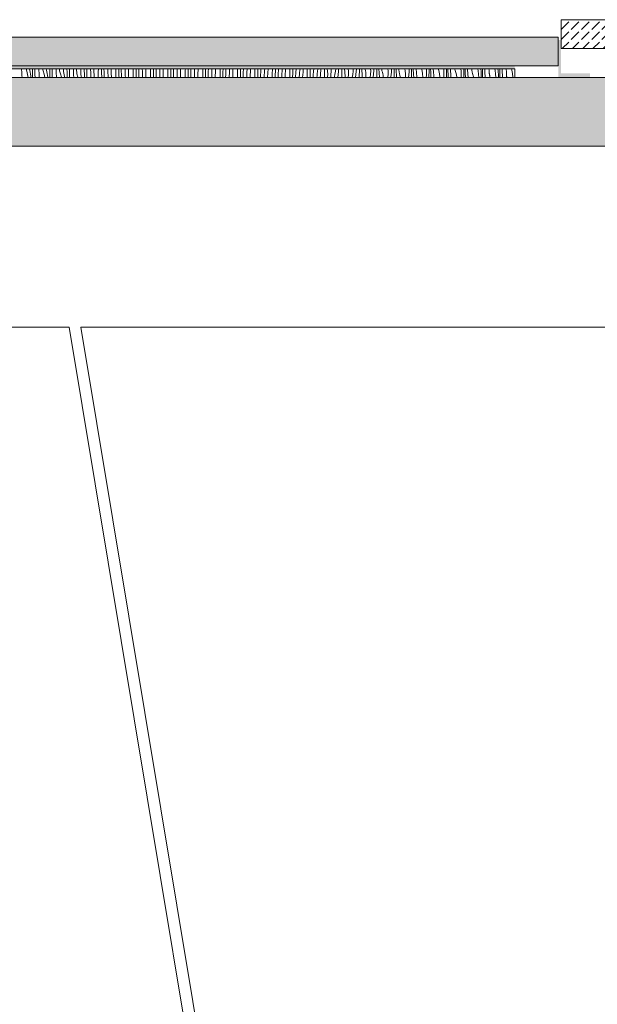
# Model space of a CAD drawing. Header units: millimetres. Extents: x -5600 to 56024, y 506 to 54141.
# Tile 7 of 48: x 10235 to 14226, y 22438 to 29245. Entities that reach past the tile are written whole.
import ezdxf

# ---------------------------------------------------------------- set-up
doc = ezdxf.new("R2010")
doc.units = ezdxf.units.MM
for name, color, linetype, lineweight in [('02', 251, 'Continuous', 15), ('2D Drafting - General2', 251, 'Continuous', 15), ('2D Drafting - General81', 251, 'Continuous', 20)]:
    doc.layers.add(name, color=color, linetype=linetype, lineweight=lineweight)
pattern_1 = [(45, (95222.02, 134042.17), (-70.71068, 70.71068), [75, -25]), (45, (95222.02, 134112.89), (-70.71068, 70.71068), [75, -25])]

# ---------------------------------------------------------------- blocks, each defined once
blk = doc.blocks.new('*X34')
at = {"layer": '2D Drafting - General81', "linetype": 'Continuous'}
for p, q in [((-84974.1, -105143.3), (-84974.4, -105136.9)), ((-84973.6, -105156.6), (-84974.1, -105143.3)), ((-84973, -105169.9), (-84973.6, -105156.6)), ((-84943.2, -105136.9), (-84939, -105152.5)), ((-84939, -105152.5), (-84933.7, -105175.4)), ((-84919.3, -105136.9), (-84917.1, -105148.3)), ((-84917.1, -105148.3), (-84914.9, -105160.4)), ((-84914.9, -105160.4), (-84913, -105172.5)), ((-84899.4, -105139.9), (-84899.6, -105136.9)), ((-84899.2, -105144.6), (-84899.4, -105139.9)), ((-84899, -105149.3), (-84899.2, -105144.6)), ((-84898.7, -105153.9), (-84899, -105149.3)), ((-84898.1, -105188.8), (-84898.7, -105153.9)), ((-84882.9, -105148.2), (-84883, -105136.9)), ((-84882.2, -105176.7), (-84882.9, -105148.2)), ((-84854.9, -105137.9), (-84854.9, -105136.9)), ((-84854.5, -105151.2), (-84854.9, -105137.9)), ((-84854.1, -105164.5), (-84854.5, -105151.2)), ((-84853.5, -105177.8), (-84854.1, -105164.5)), ((-84829.6, -105136.9), (-84825.1, -105150.9)), ((-84825.1, -105150.9), (-84818.9, -105173.6)), ((-84803.8, -105136.9), (-84801.8, -105145.4)), ((-84801.8, -105145.4), (-84799.3, -105157.4)), ((-84799.3, -105157.4), (-84797, -105169.5)), ((-84780.4, -105137.7), (-84780.4, -105136.9)), ((-84780.2, -105142.4), (-84780.4, -105137.7)), ((-84780, -105147.1), (-84780.2, -105142.4)), ((-84779.8, -105151.7), (-84780, -105147.1)), ((-84779.6, -105156.4), (-84779.8, -105151.7)), ((-84779.3, -105161.1), (-84779.6, -105156.4)), ((-84779.1, -105165.8), (-84779.3, -105161.1)), ((-84778.9, -105170.4), (-84779.1, -105165.8)), ((-84763.1, -105140.8), (-84763.3, -105136.9)), ((-84762.8, -105169.3), (-84763.1, -105140.8)), ((-84735.1, -105145.7), (-84735.8, -105136.9)), ((-84734.8, -105159), (-84735.1, -105145.7)), ((-84734.5, -105172.3), (-84734.8, -105159)), ((-84712.3, -105149.7), (-84713, -105136.9)), ((-84712.3, -105149.7), (-84705, -105172.1)), ((-84684.5, -105154.6), (-84684.3, -105136.9)), ((-84684.5, -105154.6), (-84681.8, -105166.6)), ((-84660.3, -105158.9), (-84661.1, -105136.9)), ((-84660.1, -105163.6), (-84660.3, -105158.9)), ((-84659.9, -105168.2), (-84660.1, -105163.6)), ((-84644, -105139.7), (-84644.1, -105136.9)), ((-84643.8, -105145.3), (-84644, -105139.7)), ((-84643.5, -105150.8), (-84643.8, -105145.3)), ((-84643.3, -105156.4), (-84643.5, -105150.8)), ((-84643.1, -105161.9), (-84643.3, -105156.4)), ((-84642.7, -105190.5), (-84643.1, -105161.9)), ((-84616.8, -105142.8), (-84617.2, -105136.9)), ((-84615, -105166.9), (-84616.8, -105142.8)), ((-84592.2, -105170.9), (-84594, -105136.9)), ((-84564.4, -105175.8), (-84564.1, -105136.9)), ((-84541.6, -105141.9), (-84541.8, -105136.9)), ((-84540.3, -105180.1), (-84541.6, -105141.9)), ((-84524.6, -105138.7), (-84524.7, -105136.9)), ((-84524.5, -105144.3), (-84524.6, -105138.7)), ((-84524.3, -105149.8), (-84524.5, -105144.3)), ((-84524.1, -105155.4), (-84524.3, -105149.8)), ((-84523.9, -105160.9), (-84524.1, -105155.4)), ((-84523.7, -105166.5), (-84523.9, -105160.9)), ((-84498.2, -105139.9), (-84498.4, -105136.9)), ((-84496.8, -105164), (-84498.2, -105139.9)), ((-84495, -105188), (-84496.8, -105164)), ((-84474.7, -105144.3), (-84474.9, -105136.9)), ((-84472.1, -105192.1), (-84474.7, -105144.3)), ((-84444.3, -105196.9), (-84444.1, -105157.6)), ((-84444.1, -105157.6), (-84443.9, -105136.9)), ((-84421.6, -105163.1), (-84422.2, -105136.9)), ((-84420.3, -105196.9), (-84421.6, -105163.1)), ((-84404.6, -105159.9), (-84405, -105136.9)), ((-84404.4, -105165.4), (-84404.6, -105159.9)), ((-84404.2, -105171), (-84404.4, -105165.4)), ((-84378.2, -105161), (-84379.2, -105136.9)), ((-84376.7, -105185.1), (-84378.2, -105161)), ((-84354.6, -105165.5), (-84355.5, -105136.9)), ((-84352.9, -105196.9), (-84354.6, -105165.5)), ((-84324, -105178.8), (-84323.7, -105139.5)), ((-84323.7, -105139.5), (-84323.7, -105136.9)), ((-84302.5, -105146.1), (-84302.6, -105136.9)), ((-84301.5, -105184.3), (-84302.5, -105146.1)), ((-84285.2, -105148), (-84285.3, -105136.9)), ((-84284.5, -105181.1), (-84285.2, -105148)), ((-84259.2, -105158.1), (-84259.8, -105136.9)), ((-84258.1, -105182.2), (-84259.2, -105158.1)), ((-84236, -105138.9), (-84236, -105136.9)), ((-84234.5, -105186.7), (-84236, -105138.9)), ((-84203.9, -105196.9), (-84203.7, -105160.6)), ((-84203.7, -105160.6), (-84203.5, -105136.9)), ((-84182.4, -105167.3), (-84182.9, -105136.9)), ((-84165.1, -105169.2), (-84165.3, -105136.9)), ((-84139.8, -105155.1), (-84140.1, -105136.9)), ((-84139.1, -105179.3), (-84139.8, -105155.1)), ((-84115.9, -105160), (-84116, -105136.9)), ((-84114.8, -105196.9), (-84115.9, -105160)), ((-84083.6, -105181.8), (-84083.3, -105142.5)), ((-84083.3, -105142.5), (-84083.3, -105136.9)), ((-84062.9, -105150.3), (-84063, -105136.9)), ((-84062.3, -105188.5), (-84062.9, -105150.3)), ((-84045.3, -105157.3), (-84045.1, -105136.9)), ((-84045, -105190.4), (-84045.3, -105157.3)), ((-84020.1, -105152.1), (-84020.1, -105136.9)), ((-84019.8, -105176.3), (-84020.1, -105152.1)), ((-83995.8, -105181.2), (-83996.1, -105136.9)), ((-83963.5, -105196.9), (-83963.2, -105163.6)), ((-83963.2, -105163.6), (-83963, -105136.9)), ((-83942.8, -105171.5), (-83943, -105136.9)), ((-83925.2, -105178.5), (-83925, -105145.4)), ((-83925, -105145.4), (-83924.8, -105136.9)), ((-83900, -105149.2), (-83899.9, -105136.9)), ((-83900, -105173.3), (-83900, -105149.2)), ((-83876.1, -105154.6), (-83875.8, -105136.9)), ((-83875.8, -105196.9), (-83876.1, -105154.6)), ((-83843.2, -105184.8), (-83842.9, -105145.5)), ((-83842.9, -105145.5), (-83842.8, -105136.9)), ((-83822.9, -105154.5), (-83822.8, -105136.9)), ((-83822.8, -105192.7), (-83822.9, -105154.5)), ((-83804.9, -105166.6), (-83804.3, -105136.9)), ((-83780, -105170.3), (-83779.6, -105146.2)), ((-83779.6, -105146.2), (-83779.3, -105136.9)), ((-83756, -105175.7), (-83755.3, -105136.9)), ((-83722.8, -105166.6), (-83722.6, -105136.9)), ((-83702.9, -105175.7), (-83702.6, -105137.5)), ((-83702.6, -105137.5), (-83702.6, -105136.9)), ((-83684.9, -105187.8), (-83684.2, -105154.7)), ((-83684.2, -105154.7), (-83683.6, -105136.9)), ((-83659.5, -105167.4), (-83658.8, -105143.2)), ((-83658.8, -105143.2), (-83658.5, -105136.9)), ((-83635.9, -105196.9), (-83635.1, -105149.1)), ((-83635.1, -105149.1), (-83634.6, -105136.9)), ((-83602.7, -105187.8), (-83602.4, -105148.5)), ((-83602.4, -105148.5), (-83602.3, -105136.9)), ((-83582.8, -105196.8), (-83582.6, -105158.7)), ((-83582.6, -105158.7), (-83582.2, -105136.9)), ((-83564.1, -105175.9), (-83563, -105142.9)), ((-83563, -105142.9), (-83562.7, -105136.9)), ((-83539.5, -105188.5), (-83538.7, -105164.4)), ((-83538.7, -105164.4), (-83538.1, -105149.9)), ((-83538.1, -105149.9), (-83537.5, -105136.9)), ((-83515, -105170.3), (-83513.7, -105136.9)), ((-83482.4, -105169.6), (-83482.1, -105136.9)), ((-83462.5, -105179.9), (-83461.9, -105141.7)), ((-83461.9, -105141.7), (-83461.7, -105136.9)), ((-83444, -105196.9), (-83442.9, -105164.1)), ((-83442.9, -105164.1), (-83441.7, -105136.9)), ((-83418.1, -105171.1), (-83417.3, -105156.6)), ((-83417.3, -105156.6), (-83416.4, -105142.1)), ((-83416.4, -105142.1), (-83416.1, -105136.9)), ((-83395, -105191.4), (-83393, -105143.7)), ((-83393, -105143.7), (-83392.6, -105136.9)), ((-83362.3, -105190.8), (-83362, -105151.4)), ((-83362, -105151.4), (-83361.9, -105136.9)), ((-83342.4, -105196.9), (-83341.8, -105162.9)), ((-83341.8, -105162.9), (-83341.1, -105136.9)), ((-83322.9, -105185.2), (-83321.3, -105152.2)), ((-83321.3, -105152.2), (-83320.4, -105136.9)), ((-83297.3, -105177.7), (-83296.4, -105163.3)), ((-83296.4, -105163.3), (-83295.4, -105148.8)), ((-83295.4, -105148.8), (-83294.4, -105136.9)), ((-83274.2, -105196.9), (-83272.9, -105164.8)), ((-83272.9, -105164.8), (-83271.1, -105136.9)), ((-83241.9, -105172.6), (-83241.6, -105136.9)), ((-83221.7, -105184), (-83220.7, -105145.9)), ((-83220.7, -105145.9), (-83220.4, -105136.9)), ((-83201.2, -105173.4), (-83199.2, -105140.4)), ((-83199.2, -105140.4), (-83199, -105136.9)), ((-83175.3, -105170), (-83174.2, -105155.5)), ((-83174.2, -105155.5), (-83172.9, -105141)), ((-83172.9, -105141), (-83172.5, -105136.9)), ((-83152.9, -105186), (-83149.8, -105138.3)), ((-83149.8, -105138.3), (-83149.7, -105136.9)), ((-83121.8, -105193.8), (-83121.5, -105154.4)), ((-83121.5, -105154.4), (-83121.3, -105136.9)), ((-83100.6, -105167.1), (-83099.5, -105136.9)), ((-83081.2, -105194.6), (-83079.2, -105161.6)), ((-83079.2, -105161.6), (-83077.3, -105136.9)), ((-83054.1, -105176.7), (-83052.8, -105162.2)), ((-83052.8, -105162.2), (-83051.4, -105147.8)), ((-83051.4, -105147.8), (-83050.3, -105136.9)), ((-83032.1, -105196.9), (-83029.7, -105159.5)), ((-83029.7, -105159.5), (-83027.7, -105136.9)), ((-83001.4, -105175.6), (-83001.1, -105136.9)), ((-82980.6, -105188.2), (-82979.1, -105150.1)), ((-82979.1, -105150.1), (-82980.1, -105136.9)), ((-82959.1, -105182.7), (-82956.6, -105149.8)), ((-82956.6, -105149.8), (-82955.4, -105139.1)), ((-82955.4, -105139.1), (-82955.3, -105136.9)), ((-82931.4, -105168.9), (-82929.8, -105154.5)), ((-82929.8, -105154.5), (-82926.6, -105136.9)), ((-82909.6, -105180.6), (-82905.8, -105136.9)), ((-82881.4, -105196.8), (-82881, -105157.4)), ((-82881, -105157.4), (-82880.8, -105136.9)), ((-82859.1, -105171.3), (-82861.6, -105136.9)), ((-82836.6, -105171), (-82835.4, -105160.3)), ((-82835.4, -105160.3), (-82834.8, -105149.6)), ((-82834.8, -105138.9), (-82834.9, -105136.9)), ((-82834.8, -105149.6), (-82834.8, -105138.9)), ((-82809.8, -105175.7), (-82805.8, -105153.9)), ((-82805.8, -105153.9), (-82803.9, -105136.9)), ((-82789.1, -105196.9), (-82785.4, -105154.2)), ((-82785.4, -105154.2), (-82783.4, -105136.9)), ((-82760.9, -105178.6), (-82760.7, -105157.7)), ((-82760.7, -105157.7), (-82760.5, -105136.9)), ((-82741.6, -105157.6), (-82743, -105136.9)), ((-82739, -105192.5), (-82741.6, -105157.6)), ((-82716.7, -105138.7), (-82717, -105136.9)), ((-82715.4, -105149.3), (-82716.7, -105138.7)), ((-82714.8, -105160), (-82715.4, -105149.3)), ((-82714.7, -105170.8), (-82714.8, -105160)), ((-82685.7, -105175), (-82683.2, -105153)), ((-82683.2, -105153), (-82682.4, -105136.9)), ((-82665.3, -105175.3), (-82661, -105136.9)), ((-82640.7, -105178.9), (-82640.4, -105158)), ((-82640.4, -105158), (-82640.2, -105137.1)), ((-82640.2, -105137.1), (-82640.1, -105136.9)), ((-82623.8, -105144), (-82624.2, -105136.9)), ((-82621.5, -105178.8), (-82623.8, -105144)), ((-82600.9, -105138.8), (-82601.5, -105136.9)), ((-82598.4, -105149.3), (-82600.9, -105138.8)), ((-82596.6, -105159.9), (-82598.4, -105149.3)), ((-82595.3, -105170.5), (-82596.6, -105159.9)), ((-82563.1, -105174.2), (-82562, -105152)), ((-82562, -105152), (-82562.3, -105136.9)), ((-82545.2, -105196.5), (-82539.9, -105149)), ((-82539.9, -105149), (-82539.1, -105142.2)), ((-82539.1, -105142.2), (-82538.5, -105136.9)), ((-82520.4, -105179.2), (-82520.1, -105158.3)), ((-82520.1, -105158.3), (-82519.8, -105137.4)), ((-82519.8, -105137.4), (-82519.8, -105136.9)), ((-82503.8, -105165.2), (-82505.4, -105136.9)), ((-82501.7, -105196.9), (-82503.8, -105165.2)), ((-82483.9, -105149.7), (-82485.1, -105136.9)), ((-82480.8, -105160), (-82483.9, -105149.7)), ((-82478.4, -105170.5), (-82480.8, -105160)), ((-82442.3, -105151), (-82443.5, -105136.9)), ((-82442, -105173.2), (-82442.3, -105151)), ((-82419.8, -105170.2), (-82419, -105163.3)), ((-82419, -105163.3), (-82418.3, -105156.5)), ((-82418.3, -105156.5), (-82417.7, -105149.7)), ((-82417.7, -105149.7), (-82417.2, -105142.8)), ((-82417.2, -105142.8), (-82416.8, -105136.9)), ((-82400, -105179.5), (-82399.7, -105158.6)), ((-82399.7, -105158.6), (-82399.4, -105137.7)), ((-82399.4, -105137.7), (-82399.4, -105136.9)), ((-82385.7, -105151.5), (-82386.4, -105136.9)), ((-82383.7, -105186.3), (-82385.7, -105151.5)), ((-82366.5, -105142.5), (-82367, -105136.9)), ((-82363.8, -105170.9), (-82366.5, -105142.5)), ((-82324, -105150.1), (-82326, -105136.9)), ((-82322.3, -105172.2), (-82324, -105150.1)), ((-82297.6, -105170.8), (-82297.1, -105164)), ((-82297.1, -105164), (-82296.6, -105157.1)), ((-82296.6, -105157.1), (-82296.3, -105150.3)), ((-82296.3, -105150.3), (-82296, -105143.4)), ((-82296, -105143.4), (-82295.8, -105136.9)), ((-82279.6, -105179.7), (-82279.3, -105158.8)), ((-82279.3, -105158.8), (-82278.9, -105137.9)), ((-82278.9, -105137.9), (-82278.9, -105136.9)), ((-82267.4, -105137.8), (-82267.4, -105136.9)), ((-82265.6, -105172.6), (-82267.4, -105137.8)), ((-82246.4, -105163.6), (-82248.6, -105136.9)), ((-82243.7, -105192.1), (-82246.4, -105163.6)), ((-82207.2, -105149.3), (-82209.8, -105136.9)), ((-82204, -105171.3), (-82207.2, -105149.3)), ((-82176.2, -105171.4), (-82175.9, -105164.6)), ((-82175.9, -105164.6), (-82175.8, -105157.7)), ((-82175.8, -105136.9), (-82175.8, -105157.7)), ((-82159.2, -105180), (-82158.9, -105159.1)), ((-82158.9, -105159.1), (-82158.4, -105138.2)), ((-82158.4, -105138.2), (-82158.4, -105136.9)), ((-82147.3, -105158.9), (-82148.2, -105136.9)), ((-82145.6, -105193.8), (-82147.3, -105158.9)), ((-82128.7, -105156.3), (-82130.1, -105136.9)), ((-82126.4, -105184.8), (-82128.7, -105156.3)), ((-82091.8, -105148.8), (-82095.1, -105136.9)), ((-82087.1, -105170.5), (-82091.8, -105148.8)), ((-82056.6, -105136.9), (-82055.7, -105155.3)), ((-82055.7, -105155.3), (-82055.7, -105178.9)), ((-82038.8, -105180.3), (-82038.4, -105159.4)), ((-82038.4, -105159.4), (-82037.9, -105138.5)), ((-82037.9, -105138.5), (-82037.9, -105136.9)), ((-82028.7, -105145.2), (-82029, -105136.9)), ((-82027.2, -105180.1), (-82028.7, -105145.2)), ((-82010.7, -105149), (-82011.4, -105136.9)), ((-82008.7, -105177.5), (-82010.7, -105149)), ((-81980.7, -105137.2), (-81980.8, -105136.9)), ((-81979.9, -105141), (-81980.7, -105137.2)), ((-81978.9, -105144.8), (-81979.9, -105141)), ((-81977.7, -105148.6), (-81978.9, -105144.8)), ((-81971.7, -105170), (-81977.7, -105148.6)), ((-81938.2, -105136.9), (-81936.8, -105153)), ((-81936.8, -105153), (-81935.7, -105176.5)), ((-81918.4, -105138.2), (-81918.5, -105136.9)), ((-81918.1, -105143.5), (-81918.4, -105138.2)), ((-81918.3, -105180.6), (-81917.9, -105159.7)), ((-81917.9, -105148.9), (-81918.1, -105143.5)), ((-81917.8, -105154.3), (-81917.9, -105148.9)), ((-81917.9, -105159.7), (-81917.8, -105154.3)), ((-81908.6, -105166.4), (-81909.6, -105136.9)), ((-81892.3, -105141.6), (-81892.5, -105136.9)), ((-81890.6, -105170.1), (-81892.3, -105141.6)), ((-81862.9, -105138.7), (-81863, -105136.9)), ((-81862.7, -105142.7), (-81862.9, -105138.7)), ((-81862.4, -105146.6), (-81862.7, -105142.7)), ((-81862, -105150.5), (-81862.4, -105146.6)), ((-81861.4, -105154.4), (-81862, -105150.5)), ((-81860.6, -105158.3), (-81861.4, -105154.4)), ((-81859.8, -105162.2), (-81860.6, -105158.3)), ((-81858.8, -105166), (-81859.8, -105162.2)), ((-81857.7, -105169.8), (-81858.8, -105166)), ((-81820.7, -105136.9), (-81818.8, -105150.8)), ((-81818.8, -105150.8), (-81816.7, -105174.2)), ((-81801, -105136.9), (-81800.9, -105138)), ((-81800.1, -105143.3), (-81800.9, -105138)), ((-81799.4, -105148.6), (-81800.1, -105143.3)), ((-81798.8, -105154), (-81799.4, -105148.6)), ((-81798.3, -105159.3), (-81798.8, -105154)), ((-81798, -105164.7), (-81798.3, -105159.3)), ((-81797.8, -105170.1), (-81798, -105164.7)), ((-81789.7, -105152.7), (-81790.1, -105136.9)), ((-81788.5, -105187.6), (-81789.7, -105152.7)), ((-81772.3, -105162.8), (-81773.5, -105136.9)), ((-81770.6, -105191.3), (-81772.3, -105162.8)), ((-81743.8, -105146.6), (-81744.4, -105136.9)), ((-81742.8, -105159.9), (-81743.8, -105146.6)), ((-81742.7, -105163.9), (-81742.8, -105159.9)), ((-81742.4, -105167.8), (-81742.7, -105163.9)), ((-81704.1, -105136.9), (-81701.9, -105148.6)), ((-81701.9, -105148.6), (-81698.8, -105171.9)), ((-81683.4, -105136.9), (-81682.1, -105147)), ((-81682.1, -105147), (-81680.8, -105159.2)), ((-81680, -105164.5), (-81680.8, -105159.2)), ((-81679.3, -105169.8), (-81680, -105164.5)), ((-81670.5, -105139), (-81670.5, -105136.9)), ((-81669.6, -105173.9), (-81670.5, -105139)), ((-81653.5, -105155.4), (-81654.2, -105136.9)), ((-81652.2, -105184), (-81653.5, -105155.4)), ((-81625.3, -105141.2), (-81625.5, -105136.9)), ((-81624.5, -105154.5), (-81625.3, -105141.2)), ((-81623.7, -105167.8), (-81624.5, -105154.5)), ((-81588.3, -105136.9), (-81586.1, -105146.7)), ((-81586.1, -105146.7), (-81581.9, -105169.8)), ((-81566.4, -105136.9), (-81566.2, -105138)), ((-84972.2, -105183.2), (-84973, -105169.9)), ((-84971.4, -105196.5), (-84972.2, -105183.2)), ((-84971.4, -105196.9), (-84971.4, -105196.5)), ((-84933.7, -105175.4), (-84929.8, -105196.9)), ((-84913, -105172.5), (-84911.3, -105184.7)), ((-84911.3, -105184.7), (-84909.8, -105196.8)), ((-84909.8, -105196.8), (-84909.7, -105196.9)), ((-84897.9, -105196.9), (-84898.1, -105188.8)), ((-84881.5, -105196.9), (-84882.2, -105176.7)), ((-84852.9, -105191.1), (-84853.5, -105177.8)), ((-84852.6, -105196.9), (-84852.9, -105191.1)), ((-84818.9, -105173.6), (-84813.7, -105196.6)), ((-84813.7, -105196.6), (-84813.6, -105196.9)), ((-84797, -105169.5), (-84794.9, -105181.6)), ((-84794.9, -105181.6), (-84792.9, -105193.7)), ((-84792.9, -105193.7), (-84792.5, -105196.9)), ((-84778.6, -105175.1), (-84778.9, -105170.4)), ((-84778.3, -105196.9), (-84778.6, -105175.1)), ((-84762.1, -105196.9), (-84762.8, -105169.3)), ((-84734, -105185.6), (-84734.5, -105172.3)), ((-84733.5, -105196.9), (-84734, -105185.6)), ((-84705, -105172.1), (-84698.8, -105194.8)), ((-84698.8, -105194.8), (-84698.3, -105196.9)), ((-84681.8, -105166.6), (-84679.2, -105178.6)), ((-84679.2, -105178.6), (-84676.9, -105190.7)), ((-84676.9, -105190.7), (-84675.8, -105196.9)), ((-84659.7, -105172.9), (-84659.9, -105168.2)), ((-84659.5, -105177.6), (-84659.7, -105172.9)), ((-84659.3, -105182.3), (-84659.5, -105177.6)), ((-84659, -105186.9), (-84659.3, -105182.3)), ((-84658.8, -105191.6), (-84659, -105186.9)), ((-84658.6, -105196.3), (-84658.8, -105191.6)), ((-84658.6, -105196.9), (-84658.6, -105196.3)), ((-84642.6, -105196.9), (-84642.7, -105190.5)), ((-84614.8, -105180.2), (-84615, -105166.9)), ((-84614.4, -105193.5), (-84614.8, -105180.2)), ((-84614.3, -105196.9), (-84614.4, -105193.5)), ((-84592.2, -105170.9), (-84585, -105193.3)), ((-84585, -105193.3), (-84584, -105196.9)), ((-84564.4, -105175.8), (-84561.7, -105187.8)), ((-84561.7, -105187.8), (-84559.8, -105196.9)), ((-84540.1, -105184.7), (-84540.3, -105180.1)), ((-84539.9, -105189.4), (-84540.1, -105184.7)), ((-84539.6, -105194.1), (-84539.9, -105189.4)), ((-84539.5, -105196.9), (-84539.6, -105194.1)), ((-84523.5, -105172), (-84523.7, -105166.5)), ((-84523.2, -105177.6), (-84523.5, -105172)), ((-84523, -105183.1), (-84523.2, -105177.6)), ((-84522.8, -105196.9), (-84523, -105183.1)), ((-84494.8, -105196.9), (-84495, -105188)), ((-84472.1, -105192.1), (-84470.6, -105196.9)), ((-84404, -105176.5), (-84404.2, -105171)), ((-84403.8, -105182.1), (-84404, -105176.5)), ((-84403.6, -105187.6), (-84403.8, -105182.1)), ((-84403.4, -105193.2), (-84403.6, -105187.6)), ((-84403.3, -105196.9), (-84403.4, -105193.2)), ((-84375.8, -105196.9), (-84376.7, -105185.1)), ((-84324.1, -105196.9), (-84324, -105178.8)), ((-84301, -105196.9), (-84301.5, -105184.3)), ((-84284.3, -105186.6), (-84284.5, -105181.1)), ((-84284.2, -105192.2), (-84284.3, -105186.6)), ((-84284, -105196.9), (-84284.2, -105192.2)), ((-84257.2, -105196.9), (-84258.1, -105182.2)), ((-84234, -105196.9), (-84234.5, -105186.7)), ((-84181.6, -105196.9), (-84182.4, -105167.3)), ((-84164.5, -105196.9), (-84165.1, -105169.2)), ((-84138.3, -105196.9), (-84139.1, -105179.3)), ((-84083.7, -105196.9), (-84083.6, -105181.8)), ((-84062.1, -105196.9), (-84062.3, -105188.5)), ((-84044.9, -105196.9), (-84045, -105190.4)), ((-84019.1, -105196.9), (-84019.8, -105176.3)), ((-83995.4, -105196.9), (-83995.8, -105181.2)), ((-83942.5, -105196.9), (-83942.8, -105171.5)), ((-83925.1, -105196.9), (-83925.2, -105178.5)), ((-83899.7, -105196.9), (-83900, -105173.3)), ((-83843.3, -105196.9), (-83843.2, -105184.8)), ((-83822.7, -105196.9), (-83822.8, -105192.7)), ((-83805.1, -105196.9), (-83804.9, -105166.6)), ((-83780, -105194.5), (-83780, -105170.3)), ((-83779.9, -105196.9), (-83780, -105194.5)), ((-83755.9, -105196.9), (-83756, -105175.7)), ((-83723, -105196.9), (-83722.8, -105166.6)), ((-83702.8, -105196.9), (-83702.9, -105175.7)), ((-83684.9, -105196.9), (-83684.9, -105187.8)), ((-83659.9, -105191.5), (-83659.5, -105167.4)), ((-83659.9, -105196.9), (-83659.9, -105191.5)), ((-83602.8, -105196.9), (-83602.7, -105187.8)), ((-83582.8, -105196.9), (-83582.8, -105196.8)), ((-83564.5, -105196.9), (-83564.1, -105175.9)), ((-83539.6, -105196.9), (-83539.5, -105188.5)), ((-83515.5, -105196.9), (-83515, -105170.3)), ((-83482.6, -105196.9), (-83482.4, -105169.6)), ((-83462.6, -105196.9), (-83462.5, -105179.9)), ((-83419, -105196.9), (-83418.7, -105185.6)), ((-83418.7, -105185.6), (-83418.1, -105171.1)), ((-83395.1, -105196.9), (-83395, -105191.4)), ((-83362.4, -105196.9), (-83362.3, -105190.8)), ((-83323.3, -105196.9), (-83322.9, -105185.2)), ((-83298.2, -105196.9), (-83298, -105192.2)), ((-83298, -105192.2), (-83297.3, -105177.7)), ((-83242.1, -105196.9), (-83241.9, -105172.6)), ((-83222, -105196.9), (-83221.7, -105184)), ((-83202.4, -105196.9), (-83201.2, -105173.4)), ((-83177.1, -105196.9), (-83176.3, -105184.4)), ((-83176.3, -105184.4), (-83175.3, -105170)), ((-83153.3, -105196.9), (-83152.9, -105186)), ((-83121.9, -105196.9), (-83121.8, -105193.8)), ((-83101.4, -105196.9), (-83100.6, -105167.1)), ((-83081.3, -105196.9), (-83081.2, -105194.6)), ((-83055.6, -105196.9), (-83055.2, -105191.1)), ((-83055.2, -105191.1), (-83054.1, -105176.7)), ((-83001.6, -105196.9), (-83001.4, -105175.6)), ((-82980.8, -105196.9), (-82980.6, -105188.2)), ((-82960, -105196.9), (-82959.1, -105182.7)), ((-82934, -105196.9), (-82932.8, -105183.4)), ((-82932.8, -105183.4), (-82931.4, -105168.9)), ((-82910.7, -105196.9), (-82909.6, -105180.6)), ((-82881.4, -105196.9), (-82881.4, -105196.8)), ((-82860, -105196.9), (-82859.1, -105171.3)), ((-82838.5, -105196.9), (-82836.6, -105171)), ((-82812, -105196.9), (-82811.3, -105190.1)), ((-82811.3, -105190.1), (-82809.8, -105175.7)), ((-82761.1, -105196.9), (-82760.9, -105178.6)), ((-82739.2, -105196.9), (-82739, -105192.5)), ((-82716.8, -105196.9), (-82716.5, -105192.1)), ((-82716.5, -105192.1), (-82715.3, -105181.5)), ((-82715.3, -105181.5), (-82714.7, -105170.8)), ((-82689.7, -105196.9), (-82685.7, -105175)), ((-82689.7, -105196.9), (-82689.7, -105196.9)), ((-82667.2, -105196.9), (-82665.3, -105175.3)), ((-82640.8, -105196.9), (-82640.7, -105178.9)), ((-82620.2, -105196.9), (-82621.5, -105178.8)), ((-82594.7, -105181.2), (-82595.3, -105170.5)), ((-82594.9, -105196.9), (-82594.7, -105191.9)), ((-82594.7, -105191.9), (-82594.7, -105181.2)), ((-82565.8, -105196.9), (-82565.7, -105196.2)), ((-82565.7, -105196.2), (-82563.1, -105174.2)), ((-82545.3, -105196.9), (-82545.2, -105196.5)), ((-82520.6, -105196.9), (-82520.4, -105179.2)), ((-82476.5, -105181), (-82478.4, -105170.5)), ((-82475.3, -105191.7), (-82476.5, -105181)), ((-82475, -105196.9), (-82475.3, -105191.7)), ((-82443.3, -105196.9), (-82443.1, -105195.3)), ((-82443.1, -105195.3), (-82442, -105173.2)), ((-82422.8, -105196.9), (-82419.8, -105170.2)), ((-82400.2, -105196.9), (-82400, -105179.5)), ((-82383, -105196.9), (-82383.7, -105186.3)), ((-82360.7, -105181.2), (-82363.8, -105170.9)), ((-82358.3, -105191.6), (-82360.7, -105181.2)), ((-82357.4, -105196.9), (-82358.3, -105191.6)), ((-82321.9, -105194.4), (-82322.3, -105172.2)), ((-82322, -105196.9), (-82321.9, -105194.4)), ((-82300.4, -105196.9), (-82299.8, -105191.3)), ((-82299.8, -105191.3), (-82299, -105184.5)), ((-82299, -105184.5), (-82298.2, -105177.7)), ((-82298.2, -105177.7), (-82297.6, -105170.8)), ((-82279.9, -105196.9), (-82279.6, -105179.7)), ((-82264.2, -105196.9), (-82265.6, -105172.6)), ((-82242.3, -105196.9), (-82243.7, -105192.1)), ((-82202.2, -105193.4), (-82204, -105171.3)), ((-82202.1, -105196.9), (-82202.2, -105193.4)), ((-82178, -105196.9), (-82177.6, -105192)), ((-82177.6, -105192), (-82177, -105185.1)), ((-82177, -105185.1), (-82176.6, -105178.3)), ((-82176.6, -105178.3), (-82176.2, -105171.4)), ((-82159.5, -105196.9), (-82159.2, -105180)), ((-82145.4, -105196.9), (-82145.6, -105193.8)), ((-82125.2, -105196.9), (-82126.4, -105184.8)), ((-82083.9, -105192.4), (-82087.1, -105170.5)), ((-82083.5, -105196.9), (-82083.9, -105192.4)), ((-82056.4, -105196.9), (-82056.1, -105192.6)), ((-82056.1, -105192.6), (-82055.9, -105185.7)), ((-82055.9, -105185.7), (-82055.7, -105178.9)), ((-82039.1, -105196.9), (-82038.8, -105180.3)), ((-82026.4, -105196.9), (-82027.2, -105180.1)), ((-82007, -105196.9), (-82008.7, -105177.5)), ((-81967.1, -105191.6), (-81971.7, -105170)), ((-81966.3, -105196.9), (-81967.1, -105191.6)), ((-81935.7, -105176.5), (-81935.6, -105196.9)), ((-81918.6, -105196.9), (-81918.3, -105180.6)), ((-81907.4, -105196.9), (-81908.6, -105166.4)), ((-81888.7, -105196.9), (-81890.6, -105170.1)), ((-81851.6, -105191.1), (-81857.7, -105169.8)), ((-81850.4, -105196.9), (-81851.6, -105191.1)), ((-81816.7, -105174.2), (-81815.6, -105196.9)), ((-81798.1, -105196.9), (-81797.8, -105180.9)), ((-81797.7, -105175.5), (-81797.8, -105170.1)), ((-81797.8, -105180.9), (-81797.7, -105175.5)), ((-81788.2, -105196.9), (-81788.5, -105187.6)), ((-81770.2, -105196.9), (-81770.6, -105191.3)), ((-81741.9, -105171.7), (-81742.4, -105167.8)), ((-81741.3, -105175.6), (-81741.9, -105171.7)), ((-81740.6, -105179.5), (-81741.3, -105175.6)), ((-81739.7, -105183.4), (-81740.6, -105179.5)), ((-81738.7, -105187.2), (-81739.7, -105183.4)), ((-81737.6, -105191), (-81738.7, -105187.2)), ((-81735.9, -105196.9), (-81737.6, -105191)), ((-81698.8, -105171.9), (-81696.6, -105195.4)), ((-81696.6, -105195.4), (-81696.6, -105196.9)), ((-81678.7, -105175.2), (-81679.3, -105169.8)), ((-81678.3, -105180.5), (-81678.7, -105175.2)), ((-81677.9, -105185.9), (-81678.3, -105180.5)), ((-81677.7, -105191.3), (-81677.9, -105185.9)), ((-81677.7, -105196.6), (-81677.7, -105191.3)), ((-81677.7, -105196.9), (-81677.7, -105196.6)), ((-81668.9, -105196.9), (-81669.6, -105173.9)), ((-81651.4, -105196.9), (-81652.2, -105184)), ((-81622.8, -105181.1), (-81623.7, -105167.8)), ((-81622.6, -105185), (-81622.8, -105181.1)), ((-81622.3, -105189), (-81622.6, -105185)), ((-81621.8, -105192.9), (-81622.3, -105189)), ((-81621.2, -105196.8), (-81621.8, -105192.9)), ((-81621.2, -105196.9), (-81621.2, -105196.8)), ((-81581.9, -105169.8), (-81578.7, -105193.1)), ((-81578.7, -105193.1), (-81578.3, -105196.9))]:
    blk.add_line(p, q, dxfattribs=at)
blk = doc.blocks.new('Wype_nienie_45')
at = {"layer": '2D Drafting - General2', "linetype": 'Continuous'}
for p, q in [((-81566.2, -105136.9), (-90451.9, -105136.9)), ((-81566.2, -105196.9), (-81566.2, -105136.9)), ((-90451.9, -105196.9), (-81566.2, -105196.9))]:
    blk.add_line(p, q, dxfattribs=at)
at = {"layer": '2D Drafting - General81', "linetype": 'Continuous'}
blk.add_blockref('*X34', (0, 0), dxfattribs=at)

msp = doc.modelspace()

# ---------------------------------------------------------------- hatches: boundary and pattern name
at = {"layer": '02', "linetype": 'Continuous'}
msp.add_hatch(color=256, dxfattribs=at).paths.add_polyline_path([(14175.78, 28875.27), (13975.78, 28875.27), (13975.78, 29105.27), (13955.78, 29105.27), (13955.78, 28855.27), (14175.78, 28855.27)], flags=0)
at = {"layer": '2D Drafting - General81', "linetype": 'Continuous'}
h = msp.add_hatch(dxfattribs=at)
h.set_pattern_fill('BETON', color=256, style=0, pattern_type=2)
h.set_pattern_definition(pattern_1)
h.paths.add_polyline_path([(19762.27, 29245.27), (13975.78, 29245.27), (13975.78, 29075.27), (13975.78, 29045.27), (19762.27, 29045.27)])
h = msp.add_hatch(dxfattribs=at)
h.set_pattern_fill('BETON', color=256, style=0, pattern_type=2)
h.set_pattern_definition(pattern_1)
h.paths.add_polyline_path([(13955.78, 29125.27), (4470.13, 29125.27), (4470.13, 29075.27), (4470.13, 28925.27), (13955.78, 28925.27)])
for points in [[(13655.78, 28925.27), (4770.13, 28925.27), (4770.13, 28905.27), (13655.78, 28905.27)], [(13955.78, 28855.27), (14176.32, 28855.27), (14176.32, 28845.27), (13955.78, 28845.27)]]:
    msp.add_hatch(color=256, dxfattribs=at).paths.add_polyline_path(points, flags=0)
h = msp.add_hatch(dxfattribs=at)
h.set_pattern_fill('SOLID___DASHED', color=256, style=0, pattern_type=2)
h.set_pattern_definition([(45, (95222.02, 134042.17), (-70.71068, 70.71068), []), (45, (95186.66, 134077.53), (-70.71068, 70.71068), [75, -25])])
h.paths.add_polyline_path([(48488.23, 28371.7), (48488.23, 28845.27), (3122.03, 28845.27), (3122.03, 28371.7)])

# ---------------------------------------------------------------- linework, layer by layer
at = {"layer": '2D Drafting - General2', "linetype": 'Continuous', "flags": 128}
for points in [[(19762.27, 29245.27), (13975.78, 29245.27), (13975.78, 29075.27), (13975.78, 29045.27), (19762.27, 29045.27)], [(13955.78, 29125.27), (4470.13, 29125.27), (4470.13, 29075.27), (4470.13, 28925.27), (13955.78, 28925.27)], [(48488.23, 28845.27), (3122.03, 28845.27), (3122.03, 28371.7), (48488.23, 28371.7)], [(12012.02, 18469.07), (10575.45, 27118.99), (4470.13, 27118.99), (4470.13, 19176.4)], [(10656.55, 27118.99), (12094.4, 18461.34), (20995.55, 17626.54), (22165.21, 27118.99)]]:
    msp.add_lwpolyline(points, close=True, dxfattribs=at)

# ---------------------------------------------------------------- block references
at = {"layer": '2D Drafting - General81', "linetype": 'Continuous'}
msp.add_blockref('Wype_nienie_45', (95222.02, 134042.17), dxfattribs=at)

doc.saveas('drawing.dxf')
